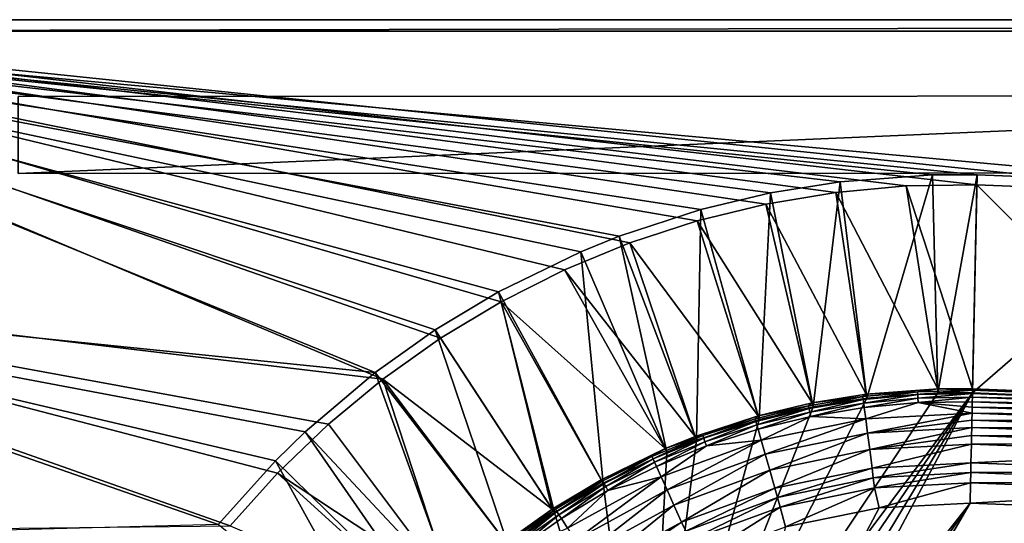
# Model space of a CAD drawing. Header units: metres. Extents: x -1501 to 0, y -1015 to 0.
# Tile 42 of 110: x -1373 to -1117, y -131 to 0. Entities that reach past the tile are written whole.
import ezdxf

# ---------------------------------------------------------------- set-up
doc = ezdxf.new("R2010")
doc.units = ezdxf.units.M

msp = doc.modelspace()

# ---------------------------------------------------------------- linework, layer by layer
at = {"layer": 'None'}
for points in [[(-1501.325195, -66.736176), (-1278.516968, -93.314049), (-1500, 0)], [(-1142.653198, -43.172737), (-1124.282715, -42.87859), (-1500, 0)], [(-1124.282715, -42.87859), (-1063.192383, -45.303387), (-1500, 0)], [(-1500, 0), (-1063.192383, -45.303387), (0, 0)], [(-1278.516968, -93.314049), (-1263.521973, -82.697517), (-1500, 0)], [(-1500, 0), (-1263.521973, -82.697517), (-1247.77356, -73.234535)], [(-1247.77356, -73.234535), (-1231.360352, -64.978317), (-1500, 0)], [(-1231.360352, -64.978317), (-1214.374512, -57.975296), (-1500, 0)], [(-1500, 0), (-1214.374512, -57.975296), (-1196.911743, -52.264854)], [(-1196.911743, -52.264854), (-1179.070068, -47.879101), (-1500, 0)], [(-1179.070068, -47.879101), (-1160.949951, -44.842701), (-1500, 0)], [(-1500, 0), (-1160.949951, -44.842701), (-1142.653198, -43.172737)], [(-1500, 0), (0, 0), (-1500, 0, -45)], [(0, 0), (0, 0, -45), (-1500, 0, -45)], [(-1497.155151, -3, -45), (-1500, 0, -45), (0, 0, -45)], [(-3, -3, -45), (-1497.155151, -3, -45), (0, 0, -45)], [(-1498.281738, -69.39328, -3), (-1497.155151, -3, -3), (-1280.552856, -91.589279, -3)], [(-1280.552856, -91.589279, -3), (-1497.155151, -3, -3), (-1264.947998, -80.514107, -3)], [(-1497.155151, -3, -3), (-1248.534546, -70.677063, -3), (-1264.947998, -80.514107, -3)], [(-3, -3, -3), (-1062.936401, -42.705982, -3), (-1497.155151, -3, -3)], [(-1062.936401, -42.705982, -3), (-1124.226685, -40.271332, -3), (-1497.155151, -3, -3)], [(-1497.155151, -3, -3), (-1124.226685, -40.271332, -3), (-1135.840454, -40.294102, -3)], [(-1135.840454, -40.294102, -3), (-1159.825195, -42.072205, -3), (-1497.155151, -3, -3)], [(-1159.825195, -42.072205, -3), (-1177.90918, -44.982803, -3), (-1497.155151, -3, -3)], [(-1497.155151, -3, -3), (-1177.90918, -44.982803, -3), (-1195.9823, -49.292801, -3)], [(-1195.9823, -49.292801, -3), (-1217.154907, -56.230255, -3), (-1497.155151, -3, -3)], [(-1217.154907, -56.230255, -3), (-1227.109009, -60.244423, -3), (-1497.155151, -3, -3)], [(-1497.155151, -3, -3), (-1227.109009, -60.244423, -3), (-1248.534546, -70.677063, -3)], [(-3, -3, -3), (-1497.155151, -3, -3), (-3, -3, -45)], [(-1497.155151, -3, -3), (-1497.155151, -3, -45), (-3, -3, -45)], [(-1159.825195, -42.072205, -3), (-1135.840454, -40.294102, -3), (-1152.899658, -98.285149, -406)], [(-1135.840454, -40.294102, -3), (-1134.411499, -96.914032, -406), (-1152.899658, -98.285149, -406)], [(-1135.840454, -40.294102, -3), (-1124.226685, -40.271332, -3), (-1134.411499, -96.914032, -406)], [(-1124.226685, -40.271332, -3), (-1125.44397, -96.89621, -406), (-1134.411499, -96.914032, -406)], [(-1124.226685, -40.271332, -3), (-1062.936401, -42.705982, -3), (-1125.44397, -96.89621, -406)], [(-1177.90918, -44.982803, -3), (-1159.825195, -42.072205, -3), (-1166.847046, -100.529968, -406)], [(-1159.825195, -42.072205, -3), (-1152.899658, -98.285149, -406), (-1166.847046, -100.529968, -406)], [(-1134.437378, -95.892776, -377.175201), (-1142.653198, -43.172737), (-1160.949951, -44.842701)], [(-1125.421997, -95.874863, -377.175201), (-1124.282715, -42.87859), (-1142.653198, -43.172737)], [(-1134.437378, -95.892776, -377.175201), (-1125.421997, -95.874863, -377.175201), (-1142.653198, -43.172737)], [(-1062.936401, -42.705982, -3), (-1060.012207, -99.620453, -406), (-1125.44397, -96.89621, -406)], [(-1125.421997, -95.874863, -377.175201), (-1068.877197, -98.073616, -377.175201), (-1124.282715, -42.87859)], [(-1068.877197, -98.073616, -377.175201), (-1063.192383, -45.303387), (-1124.282715, -42.87859)], [(-1195.9823, -49.292801, -3), (-1177.90918, -44.982803, -3), (-1180.786133, -103.854103, -406)], [(-1177.90918, -44.982803, -3), (-1166.847046, -100.529968, -406), (-1180.786133, -103.854103, -406)], [(-1153.024536, -97.271233, -377.175201), (-1160.949951, -44.842701), (-1179.070068, -47.879101)], [(-1153.024536, -97.271233, -377.175201), (-1134.437378, -95.892776, -377.175201), (-1160.949951, -44.842701)], [(-1167.046631, -99.528069, -377.175201), (-1179.070068, -47.879101), (-1196.911743, -52.264854)], [(-1167.046631, -99.528069, -377.175201), (-1153.024536, -97.271233, -377.175201), (-1179.070068, -47.879101)], [(-1217.154907, -56.230255, -3), (-1195.9823, -49.292801, -3), (-1197.112061, -109.2033, -406)], [(-1195.9823, -49.292801, -3), (-1180.786133, -103.854103, -406), (-1197.112061, -109.2033, -406)], [(-1181.060181, -102.86998, -377.175201), (-1196.911743, -52.264854), (-1214.374512, -57.975296)], [(-1181.060181, -102.86998, -377.175201), (-1167.046631, -99.528069, -377.175201), (-1196.911743, -52.264854)], [(-1227.109009, -60.244423, -3), (-1217.154907, -56.230255, -3), (-1204.798462, -112.302994, -406)], [(-1217.154907, -56.230255, -3), (-1197.112061, -109.2033, -406), (-1204.798462, -112.302994, -406)], [(-1197.473633, -108.247818, -377.175201), (-1214.374512, -57.975296), (-1231.360352, -64.978317)], [(-1197.473633, -108.247818, -377.175201), (-1181.060181, -102.86998, -377.175201), (-1214.374512, -57.975296)], [(-1248.534546, -70.677063, -3), (-1227.109009, -60.244423, -3), (-1221.317627, -120.346916, -406)], [(-1227.109009, -60.244423, -3), (-1204.798462, -112.302994, -406), (-1221.317627, -120.346916, -406)], [(-1205.200806, -111.364014, -377.175201), (-1231.360352, -64.978317), (-1247.77356, -73.234535)], [(-1205.200806, -111.364014, -377.175201), (-1197.473633, -108.247818, -377.175201), (-1231.360352, -64.978317)], [(-1305.914063, -117.762787), (-1292.674194, -105.024422), (-1501.325195, -66.736176)], [(-1292.674194, -105.024422), (-1278.516968, -93.314049), (-1501.325195, -66.736176)], [(-1305.914063, -117.762787), (-1501.325195, -66.736176), (-1318.161987, -131.457504)], [(-1501.325195, -66.736176), (-1498.022095, -133.403717), (-1318.161987, -131.457504)], [(-1494.813721, -135.70549, -3), (-1498.281738, -69.39328, -3), (-1321.25708, -131.113937, -3)], [(-1321.25708, -131.113937, -3), (-1498.281738, -69.39328, -3), (-1306.394287, -114.515511, -3)], [(-1498.281738, -69.39328, -3), (-1298.717651, -107.014389, -3), (-1306.394287, -114.515511, -3)], [(-1298.717651, -107.014389, -3), (-1498.281738, -69.39328, -3), (-1280.552856, -91.589279, -3)], [(-1264.947998, -80.514107, -3), (-1248.534546, -70.677063, -3), (-1233.976685, -127.933823, -406)], [(-1248.534546, -70.677063, -3), (-1221.317627, -120.346916, -406), (-1233.976685, -127.933823, -406)], [(-1247.77356, -73.234535), (-1263.521973, -82.697517), (-1234.535278, -127.078514, -377.175201)], [(-1221.808472, -119.451019, -377.175201), (-1247.77356, -73.234535), (-1234.535278, -127.078514, -377.175201)], [(-1221.808472, -119.451019, -377.175201), (-1205.200806, -111.364014, -377.175201), (-1247.77356, -73.234535)], [(-1280.552856, -91.589279, -3), (-1264.947998, -80.514107, -3), (-1246.011963, -136.475662, -406)], [(-1264.947998, -80.514107, -3), (-1233.976685, -127.933823, -406), (-1246.011963, -136.475662, -406)], [(-1234.535278, -127.078514, -377.175201), (-1263.521973, -82.697517), (-1278.516968, -93.314049)], [(-1298.717651, -107.014389, -3), (-1280.552856, -91.589279, -3), (-1260.017334, -148.368332, -406)], [(-1280.552856, -91.589279, -3), (-1246.011963, -136.475662, -406), (-1260.017334, -148.368332, -406)], [(-1292.674194, -105.024422), (-1260.715454, -147.622437, -377.175201), (-1278.516968, -93.314049)], [(-1260.715454, -147.622437, -377.175201), (-1246.63501, -135.666046, -377.175201), (-1278.516968, -93.314049)], [(-1278.516968, -93.314049), (-1246.63501, -135.666046, -377.175201), (-1234.535278, -127.078514, -377.175201)], [(-1210, -210.077194, -406), (-1134.411499, -96.914032, -406), (-1125.44397, -96.89621, -406)], [(-1202.735352, -210.743744, -406), (-1210, -210.077194, -406), (-1125.44397, -96.89621, -406)], [(-1152.899658, -98.285149, -406), (-1134.411499, -96.914032, -406), (-1210, -210.077194, -406)], [(-1125.44397, -96.89621, -406), (-1195.304932, -212.880112, -406), (-1202.735352, -210.743744, -406)], [(-1188.928345, -216.09111, -406), (-1195.304932, -212.880112, -406), (-1125.44397, -96.89621, -406)], [(-1060.012207, -99.620453, -406), (-1188.928345, -216.09111, -406), (-1125.44397, -96.89621, -406)], [(-1153.024536, -97.271233, -377.175201), (-1153.901489, -97.89222, -379.803467), (-1139.679077, -96.597084, -379.803467)], [(-1139.679077, -96.597084, -379.803467), (-1153.901489, -97.89222, -379.803467), (-1153.809204, -98.612053, -382.385681)], [(-1139.679077, -96.597084, -379.803467), (-1153.809204, -98.612053, -382.385681), (-1139.640625, -97.321823, -382.385681)], [(-1134.437378, -95.892776, -377.175201), (-1153.024536, -97.271233, -377.175201), (-1139.679077, -96.597084, -379.803467)], [(-1134.437378, -95.892776, -377.175201), (-1139.679077, -96.597084, -379.803467), (-1125.428711, -96.186562, -378.988251)], [(-1125.428711, -96.186562, -378.988251), (-1139.679077, -96.597084, -379.803467), (-1139.640625, -97.321823, -382.385681)], [(-1125.44812, -97.088898, -382.386566), (-1125.428711, -96.186562, -378.988251), (-1139.640625, -97.321823, -382.385681)], [(-1139.59021, -98.273636, -384.897552), (-1125.44812, -97.088898, -382.386566), (-1139.640625, -97.321823, -382.385681)], [(-1125.468628, -98.042793, -384.898315), (-1125.44812, -97.088898, -382.386566), (-1139.59021, -98.273636, -384.897552)], [(-1125.421997, -95.874863, -377.175201), (-1134.437378, -95.892776, -377.175201), (-1125.428711, -96.186562, -378.988251)], [(-1125.44812, -97.088898, -382.386566), (-1125.468628, -98.042793, -384.898315), (-1068.973633, -99.288857, -382.385681)], [(-1125.428711, -96.186562, -378.988251), (-1125.44812, -97.088898, -382.386566), (-1068.932861, -98.564224, -379.803467)], [(-1125.44812, -97.088898, -382.386566), (-1068.973633, -99.288857, -382.385681), (-1068.932861, -98.564224, -379.803467)], [(-1068.877197, -98.073616, -377.175201), (-1125.421997, -95.874863, -377.175201), (-1125.428711, -96.186562, -378.988251)], [(-1068.932861, -98.564224, -379.803467), (-1068.877197, -98.073616, -377.175201), (-1125.428711, -96.186562, -378.988251)], [(-1166.847046, -100.529968, -406), (-1152.899658, -98.285149, -406), (-1210, -210.077194, -406)], [(-1181.770264, -221.770325, -406), (-1188.928345, -216.09111, -406), (-1060.012207, -99.620453, -406)], [(-1176.091064, -228.928284, -406), (-1181.770264, -221.770325, -406), (-1060.012207, -99.620453, -406)], [(-1167.046631, -99.528069, -377.175201), (-1181.060181, -102.86998, -377.175201), (-1168.00415, -100.236336, -379.803467)], [(-1060.012207, -99.620453, -406), (-994.370544, -105.012535, -406), (-1176.091064, -228.928284, -406)], [(-1167.046631, -99.528069, -377.175201), (-1168.00415, -100.236336, -379.803467), (-1153.901489, -97.89222, -379.803467)], [(-1153.901489, -97.89222, -379.803467), (-1168.00415, -100.236336, -379.803467), (-1167.858398, -100.947281, -382.385681)], [(-1153.901489, -97.89222, -379.803467), (-1167.858398, -100.947281, -382.385681), (-1153.809204, -98.612053, -382.385681)], [(-1153.809204, -98.612053, -382.385681), (-1167.858398, -100.947281, -382.385681), (-1167.666992, -101.880981, -384.897552)], [(-1153.809204, -98.612053, -382.385681), (-1167.666992, -101.880981, -384.897552), (-1153.687988, -99.557419, -384.897552)], [(-1153.687988, -99.557419, -384.897552), (-1167.666992, -101.880981, -384.897552), (-1167.431274, -103.03038, -387.314758)], [(-1167.431274, -103.03038, -387.314758), (-1153.538696, -100.721184, -387.314758), (-1153.687988, -99.557419, -384.897552)], [(-1153.024536, -97.271233, -377.175201), (-1167.046631, -99.528069, -377.175201), (-1153.901489, -97.89222, -379.803467)], [(-1139.640625, -97.321823, -382.385681), (-1153.809204, -98.612053, -382.385681), (-1153.687988, -99.557419, -384.897552)], [(-1153.687988, -99.557419, -384.897552), (-1139.59021, -98.273636, -384.897552), (-1139.640625, -97.321823, -382.385681)], [(-1153.538696, -100.721184, -387.314758), (-1139.59021, -98.273636, -384.897552), (-1153.687988, -99.557419, -384.897552)], [(-1139.528198, -99.445335, -387.314758), (-1139.59021, -98.273636, -384.897552), (-1153.538696, -100.721184, -387.314758)], [(-1153.161011, -103.666794, -391.779236), (-1139.528198, -99.445335, -387.314758), (-1153.538696, -100.721184, -387.314758)], [(-1139.528198, -99.445335, -387.314758), (-1153.161011, -103.666794, -391.779236), (-1125.557617, -102.186386, -391.779541)], [(-1139.528198, -99.445335, -387.314758), (-1125.468628, -98.042793, -384.898315), (-1139.59021, -98.273636, -384.897552)], [(-1125.493896, -99.217369, -387.314301), (-1125.468628, -98.042793, -384.898315), (-1139.528198, -99.445335, -387.314758)], [(-1125.52356, -100.602478, -389.614227), (-1125.493896, -99.217369, -387.314301), (-1139.528198, -99.445335, -387.314758)], [(-1125.52356, -100.602478, -389.614227), (-1139.528198, -99.445335, -387.314758), (-1125.557617, -102.186386, -391.779541)], [(-1125.493896, -99.217369, -387.314301), (-1125.52356, -100.602478, -389.614227), (-1069.09314, -101.412064, -387.314758)], [(-1125.468628, -98.042793, -384.898315), (-1125.493896, -99.217369, -387.314301), (-1069.027222, -100.240532, -384.897552)], [(-1125.493896, -99.217369, -387.314301), (-1069.09314, -101.412064, -387.314758), (-1069.027222, -100.240532, -384.897552)], [(-1125.468628, -98.042793, -384.898315), (-1069.027222, -100.240532, -384.897552), (-1068.973633, -99.288857, -382.385681)], [(-1210, -210.077194, -406), (-1180.786133, -103.854103, -406), (-1166.847046, -100.529968, -406)], [(-1181.060181, -102.86998, -377.175201), (-1181.891357, -103.61441, -379.803467), (-1168.00415, -100.236336, -379.803467)], [(-1168.00415, -100.236336, -379.803467), (-1181.891357, -103.61441, -379.803467), (-1181.692993, -104.312553, -382.385681)], [(-1168.00415, -100.236336, -379.803467), (-1181.692993, -104.312553, -382.385681), (-1167.858398, -100.947281, -382.385681)], [(-1167.858398, -100.947281, -382.385681), (-1181.692993, -104.312553, -382.385681), (-1181.432495, -105.229439, -384.897552)], [(-1167.858398, -100.947281, -382.385681), (-1181.432495, -105.229439, -384.897552), (-1167.666992, -101.880981, -384.897552)], [(-1167.666992, -101.880981, -384.897552), (-1181.432495, -105.229439, -384.897552), (-1181.111694, -106.358139, -387.314758)], [(-1167.666992, -101.880981, -384.897552), (-1181.111694, -106.358139, -387.314758), (-1167.431274, -103.03038, -387.314758)], [(-1153.161011, -103.666794, -391.779236), (-1153.538696, -100.721184, -387.314758), (-1167.431274, -103.03038, -387.314758)], [(-1125.557617, -102.186386, -391.779541), (-1153.161011, -103.666794, -391.779236), (-1152.688843, -107.349121, -395.641296)], [(-1152.688843, -107.349121, -395.641296), (-1125.595703, -103.956543, -393.793762), (-1125.557617, -102.186386, -391.779541)], [(-1125.557617, -102.186386, -391.779541), (-1125.595703, -103.956543, -393.793762), (-1069.26001, -104.377335, -391.779236)], [(-1125.52356, -100.602478, -389.614227), (-1125.557617, -102.186386, -391.779541), (-1069.171021, -102.795181, -389.61441)], [(-1125.557617, -102.186386, -391.779541), (-1069.26001, -104.377335, -391.779236), (-1069.171021, -102.795181, -389.61441)], [(-1125.52356, -100.602478, -389.614227), (-1069.171021, -102.795181, -389.61441), (-1069.09314, -101.412064, -387.314758)], [(-1197.112061, -109.2033, -406), (-1180.786133, -103.854103, -406), (-1210, -210.077194, -406)], [(-1181.060181, -102.86998, -377.175201), (-1197.473633, -108.247818, -377.175201), (-1195.472778, -108.010994, -379.803467)], [(-1181.891357, -103.61441, -379.803467), (-1181.060181, -102.86998, -377.175201), (-1195.472778, -108.010994, -379.803467)], [(-1181.891357, -103.61441, -379.803467), (-1195.472778, -108.010994, -379.803467), (-1195.2229, -108.692474, -382.385681)], [(-1181.891357, -103.61441, -379.803467), (-1195.2229, -108.692474, -382.385681), (-1181.692993, -104.312553, -382.385681)], [(-1181.692993, -104.312553, -382.385681), (-1195.2229, -108.692474, -382.385681), (-1194.894775, -109.587471, -384.897552)], [(-1181.692993, -104.312553, -382.385681), (-1194.894775, -109.587471, -384.897552), (-1181.432495, -105.229439, -384.897552)], [(-1167.431274, -103.03038, -387.314758), (-1181.111694, -106.358139, -387.314758), (-1180.299927, -109.215004, -391.779236)], [(-1180.299927, -109.215004, -391.779236), (-1153.161011, -103.666794, -391.779236), (-1167.431274, -103.03038, -387.314758)], [(-1179.285156, -112.786392, -395.641296), (-1153.161011, -103.666794, -391.779236), (-1180.299927, -109.215004, -391.779236)], [(-1153.161011, -103.666794, -391.779236), (-1179.285156, -112.786392, -395.641296), (-1152.688843, -107.349121, -395.641296)], [(-1125.637451, -105.898819, -395.641296), (-1125.595703, -103.956543, -393.793762), (-1152.688843, -107.349121, -395.641296)], [(-1125.595703, -103.956543, -393.793762), (-1125.637451, -105.898819, -395.641296), (-1069.359497, -106.144897, -393.793457)], [(-1125.595703, -103.956543, -393.793762), (-1069.359497, -106.144897, -393.793457), (-1069.26001, -104.377335, -391.779236)], [(-1306.394287, -114.515511, -3), (-1298.717651, -107.014389, -3), (-1265.94519, -154.160522, -406)], [(-1260.715454, -147.622437, -377.175201), (-1292.674194, -105.024422), (-1305.914063, -117.762787)], [(-1298.717651, -107.014389, -3), (-1260.017334, -148.368332, -406), (-1265.94519, -154.160522, -406)], [(-1181.432495, -105.229439, -384.897552), (-1194.894775, -109.587471, -384.897552), (-1194.490845, -110.689232, -387.314758)], [(-1181.432495, -105.229439, -384.897552), (-1194.490845, -110.689232, -387.314758), (-1181.111694, -106.358139, -387.314758)], [(-1181.111694, -106.358139, -387.314758), (-1194.490845, -110.689232, -387.314758), (-1180.299927, -109.215004, -391.779236)], [(-1152.688843, -107.349121, -395.641296), (-1179.285156, -112.786392, -395.641296), (-1178.098511, -116.962257, -398.780426)], [(-1178.098511, -116.962257, -398.780426), (-1152.136841, -111.654701, -398.780426), (-1152.688843, -107.349121, -395.641296)], [(-994.370544, -105.012535, -406), (-1172.880127, -235.304947, -406), (-1176.091064, -228.928284, -406)], [(-994.370544, -105.012535, -406), (-928.658752, -113.104782, -406), (-1172.880127, -235.304947, -406)], [(-1152.136841, -111.654701, -398.780426), (-1125.637451, -105.898819, -395.641296), (-1152.688843, -107.349121, -395.641296)], [(-1125.682617, -107.998238, -397.307983), (-1125.637451, -105.898819, -395.641296), (-1152.136841, -111.654701, -398.780426)], [(-1125.637451, -105.898819, -395.641296), (-1125.682617, -107.998238, -397.307983), (-1069.468628, -108.084236, -395.641296)], [(-1125.637451, -105.898819, -395.641296), (-1069.468628, -108.084236, -395.641296), (-1069.359497, -106.144897, -393.793457)], [(-1204.798462, -112.302994, -406), (-1197.112061, -109.2033, -406), (-1210, -210.077194, -406)], [(-1195.472778, -108.010994, -379.803467), (-1205.200806, -111.364014, -377.175201), (-1208.680298, -113.408646, -379.803467)], [(-1208.680298, -113.408646, -379.803467), (-1208.380371, -114.069672, -382.385681), (-1195.472778, -108.010994, -379.803467)], [(-1195.472778, -108.010994, -379.803467), (-1208.380371, -114.069672, -382.385681), (-1195.2229, -108.692474, -382.385681)], [(-1195.2229, -108.692474, -382.385681), (-1208.380371, -114.069672, -382.385681), (-1207.98645, -114.937805, -384.897552)], [(-1195.2229, -108.692474, -382.385681), (-1207.98645, -114.937805, -384.897552), (-1194.894775, -109.587471, -384.897552)], [(-1194.894775, -109.587471, -384.897552), (-1207.98645, -114.937805, -384.897552), (-1207.501587, -116.006493, -387.314758)], [(-1194.894775, -109.587471, -384.897552), (-1207.501587, -116.006493, -387.314758), (-1194.490845, -110.689232, -387.314758)], [(-1180.299927, -109.215004, -391.779236), (-1194.490845, -110.689232, -387.314758), (-1206.274414, -118.711464, -391.779236)], [(-1180.299927, -109.215004, -391.779236), (-1206.274414, -118.711464, -391.779236), (-1204.740234, -122.092957, -395.641296)], [(-1195.472778, -108.010994, -379.803467), (-1197.473633, -108.247818, -377.175201), (-1205.200806, -111.364014, -377.175201)], [(-1204.740234, -122.092957, -395.641296), (-1179.285156, -112.786392, -395.641296), (-1180.299927, -109.215004, -391.779236)], [(-1125.730713, -110.23877, -398.780975), (-1125.682617, -107.998238, -397.307983), (-1152.136841, -111.654701, -398.780426)], [(-1125.682617, -107.998238, -397.307983), (-1125.730713, -110.23877, -398.780975), (-1069.58667, -110.181084, -397.307617)], [(-1125.682617, -107.998238, -397.307983), (-1069.58667, -110.181084, -397.307617), (-1069.468628, -108.084236, -395.641296)], [(-1205.200806, -111.364014, -377.175201), (-1221.808472, -119.451019, -377.175201), (-1208.680298, -113.408646, -379.803467)], [(-1210, -210.077194, -406), (-1221.317627, -120.346916, -406), (-1204.798462, -112.302994, -406)], [(-1194.490845, -110.689232, -387.314758), (-1207.501587, -116.006493, -387.314758), (-1206.274414, -118.711464, -391.779236)], [(-1152.136841, -111.654701, -398.780426), (-1178.098511, -116.962257, -398.780426), (-1176.7771, -121.612518, -401.100159)], [(-1151.521973, -116.449417, -401.100159), (-1152.136841, -111.654701, -398.780426), (-1176.7771, -121.612518, -401.100159)], [(-1125.730713, -110.23877, -398.780975), (-1152.136841, -111.654701, -398.780426), (-1151.521973, -116.449417, -401.100159)], [(-1125.834717, -115.072739, -401.100342), (-1125.730713, -110.23877, -398.780975), (-1151.521973, -116.449417, -401.100159)], [(-1125.730713, -110.23877, -398.780975), (-1125.834717, -115.072739, -401.100342), (-1069.712524, -112.418564, -398.780426)], [(-1125.834717, -115.072739, -401.100342), (-1069.984253, -117.245285, -401.100159), (-1069.712524, -112.418564, -398.780426)], [(-1125.730713, -110.23877, -398.780975), (-1069.712524, -112.418564, -398.780426), (-1069.58667, -110.181084, -397.307617)], [(-1321.25708, -131.113937, -3), (-1306.394287, -114.515511, -3), (-1277.405518, -166.959427, -406)], [(-1306.394287, -114.515511, -3), (-1265.94519, -154.160522, -406), (-1277.405518, -166.959427, -406)], [(-1208.680298, -113.408646, -379.803467), (-1221.808472, -119.451019, -377.175201), (-1221.45166, -119.789421, -379.803467)], [(-1221.103394, -120.426262, -382.385681), (-1208.680298, -113.408646, -379.803467), (-1221.45166, -119.789421, -379.803467)], [(-1208.380371, -114.069672, -382.385681), (-1208.680298, -113.408646, -379.803467), (-1221.103394, -120.426262, -382.385681)], [(-1220.645996, -121.262642, -384.897552), (-1208.380371, -114.069672, -382.385681), (-1221.103394, -120.426262, -382.385681)], [(-1207.98645, -114.937805, -384.897552), (-1208.380371, -114.069672, -382.385681), (-1220.645996, -121.262642, -384.897552)], [(-1220.082886, -122.292229, -387.314758), (-1207.98645, -114.937805, -384.897552), (-1220.645996, -121.262642, -384.897552)], [(-1207.501587, -116.006493, -387.314758), (-1207.98645, -114.937805, -384.897552), (-1220.082886, -122.292229, -387.314758)], [(-1204.740234, -122.092957, -395.641296), (-1202.946289, -126.046791, -398.780426), (-1179.285156, -112.786392, -395.641296)], [(-1179.285156, -112.786392, -395.641296), (-1202.946289, -126.046791, -398.780426), (-1178.098511, -116.962257, -398.780426)], [(-928.658752, -113.104782, -406), (-1170.743774, -242.735291, -406), (-1172.880127, -235.304947, -406)], [(-1170.743774, -242.735291, -406), (-928.658752, -113.104782, -406), (-1170.077148, -250, -406)], [(-928.658752, -113.104782, -406), (-863.073975, -123.910141, -406), (-1170.077148, -250, -406)], [(-1206.274414, -118.711464, -391.779236), (-1207.501587, -116.006493, -387.314758), (-1220.082886, -122.292229, -387.314758)], [(-1178.098511, -116.962257, -398.780426), (-1202.946289, -126.046791, -398.780426), (-1200.948608, -130.449799, -401.100159)], [(-1176.7771, -121.612518, -401.100159), (-1178.098511, -116.962257, -398.780426), (-1200.948608, -130.449799, -401.100159)], [(-1151.521973, -116.449417, -401.100159), (-1176.7771, -121.612518, -401.100159), (-1176.078247, -124.072128, -401.92572)], [(-1151.196899, -118.985428, -401.92572), (-1151.521973, -116.449417, -401.100159), (-1176.078247, -124.072128, -401.92572)], [(-1125.834717, -115.072739, -401.100342), (-1151.521973, -116.449417, -401.100159), (-1151.196899, -118.985428, -401.92572)], [(-1125.889648, -117.628143, -401.927521), (-1125.834717, -115.072739, -401.100342), (-1151.196899, -118.985428, -401.92572)], [(-1125.834717, -115.072739, -401.100342), (-1125.889648, -117.628143, -401.927521), (-1069.984253, -117.245285, -401.100159)], [(-1125.889648, -117.628143, -401.927521), (-1070.12793, -119.798225, -401.92572), (-1069.984253, -117.245285, -401.100159)], [(-1266.674805, -153.445435, -377.175201), (-1305.914063, -117.762787), (-1318.161987, -131.457504)], [(-1266.674805, -153.445435, -377.175201), (-1260.715454, -147.622437, -377.175201), (-1305.914063, -117.762787)], [(-1221.808472, -119.451019, -377.175201), (-1234.535278, -127.078514, -377.175201), (-1233.724976, -127.135361, -379.803467)], [(-1221.45166, -119.789421, -379.803467), (-1221.808472, -119.451019, -377.175201), (-1233.724976, -127.135361, -379.803467)], [(-1233.330078, -127.744362, -382.385681), (-1221.45166, -119.789421, -379.803467), (-1233.724976, -127.135361, -379.803467)], [(-1233.330078, -127.744362, -382.385681), (-1221.103394, -120.426262, -382.385681), (-1221.45166, -119.789421, -379.803467)], [(-1228.537842, -135.1362, -395.641296), (-1206.274414, -118.711464, -391.779236), (-1230.557617, -132.020828, -391.779236)], [(-1230.557617, -132.020828, -391.779236), (-1206.274414, -118.711464, -391.779236), (-1220.082886, -122.292229, -387.314758)], [(-1206.274414, -118.711464, -391.779236), (-1228.537842, -135.1362, -395.641296), (-1204.740234, -122.092957, -395.641296)], [(-1151.196899, -118.985428, -401.92572), (-1176.078247, -124.072128, -401.92572), (-1175.362061, -126.59243, -402.52005)], [(-1150.863647, -121.58403, -402.52005), (-1151.196899, -118.985428, -401.92572), (-1175.362061, -126.59243, -402.52005)], [(-1125.889648, -117.628143, -401.927521), (-1151.196899, -118.985428, -401.92572), (-1150.863647, -121.58403, -402.52005)], [(-1125.945923, -120.247627, -402.522797), (-1125.889648, -117.628143, -401.927521), (-1150.863647, -121.58403, -402.52005)], [(-1125.889648, -117.628143, -401.927521), (-1125.945923, -120.247627, -402.522797), (-1070.12793, -119.798225, -401.92572)], [(-1125.945923, -120.247627, -402.522797), (-1070.275146, -122.414169, -402.52005), (-1070.12793, -119.798225, -401.92572)], [(-1233.976685, -127.933823, -406), (-1221.317627, -120.346916, -406), (-1210, -210.077194, -406)], [(-1232.811523, -128.544174, -384.897552), (-1221.103394, -120.426262, -382.385681), (-1233.330078, -127.744362, -382.385681)], [(-1232.811523, -128.544174, -384.897552), (-1220.645996, -121.262642, -384.897552), (-1221.103394, -120.426262, -382.385681)], [(-1232.173218, -129.528748, -387.314758), (-1220.645996, -121.262642, -384.897552), (-1232.811523, -128.544174, -384.897552)], [(-1220.082886, -122.292229, -387.314758), (-1220.645996, -121.262642, -384.897552), (-1232.173218, -129.528748, -387.314758)], [(-1230.557617, -132.020828, -391.779236), (-1220.082886, -122.292229, -387.314758), (-1232.173218, -129.528748, -387.314758)], [(-1228.537842, -135.1362, -395.641296), (-1226.176147, -138.778854, -398.780426), (-1204.740234, -122.092957, -395.641296)], [(-1226.176147, -138.778854, -398.780426), (-1202.946289, -126.046791, -398.780426), (-1204.740234, -122.092957, -395.641296)], [(-1176.7771, -121.612518, -401.100159), (-1200.948608, -130.449799, -401.100159), (-1199.89209, -132.778641, -401.92572)], [(-1176.078247, -124.072128, -401.92572), (-1176.7771, -121.612518, -401.100159), (-1199.89209, -132.778641, -401.92572)], [(-1175.362061, -126.59243, -402.52005), (-1173.95752, -131.733139, -403), (-1150.863647, -121.58403, -402.52005)], [(-1173.95752, -131.733139, -403), (-1149.698486, -126.794411, -403), (-1150.863647, -121.58403, -402.52005)], [(-1150.863647, -121.58403, -402.52005), (-1149.698486, -126.794411, -403), (-1125.945923, -120.247627, -402.522797)], [(-1149.698486, -126.794411, -403), (-1126.060425, -125.576042, -403), (-1125.945923, -120.247627, -402.522797)], [(-1125.945923, -120.247627, -402.522797), (-1126.060425, -125.576042, -403), (-1070.275146, -122.414169, -402.52005)], [(-1126.060425, -125.576042, -403), (-1070.573486, -127.7332, -403), (-1070.275146, -122.414169, -402.52005)], [(-1176.078247, -124.072128, -401.92572), (-1199.89209, -132.778641, -401.92572), (-1198.809326, -135.164932, -402.52005)], [(-1175.362061, -126.59243, -402.52005), (-1176.078247, -124.072128, -401.92572), (-1198.809326, -135.164932, -402.52005)], [(-1170.077148, -250, -406), (-863.073975, -123.910141, -406), (-1170.743774, -257.264709, -406)], [(-863.073975, -123.910141, -406), (-797.747375, -137.438324, -406), (-1170.743774, -257.264709, -406)], [(-1234.535278, -127.078514, -377.175201), (-1246.63501, -135.666046, -377.175201), (-1245.437744, -135.421844, -379.803467)], [(-1233.724976, -127.135361, -379.803467), (-1234.535278, -127.078514, -377.175201), (-1245.437744, -135.421844, -379.803467)], [(-1244.998535, -135.999435, -382.385681), (-1233.724976, -127.135361, -379.803467), (-1245.437744, -135.421844, -379.803467)], [(-1244.998535, -135.999435, -382.385681), (-1233.330078, -127.744362, -382.385681), (-1233.724976, -127.135361, -379.803467)], [(-1244.421753, -136.757996, -384.897552), (-1233.330078, -127.744362, -382.385681), (-1244.998535, -135.999435, -382.385681)], [(-1244.421753, -136.757996, -384.897552), (-1232.811523, -128.544174, -384.897552), (-1233.330078, -127.744362, -382.385681)], [(-1202.946289, -126.046791, -398.780426), (-1226.176147, -138.778854, -398.780426), (-1223.546265, -142.835342, -401.100159)], [(-1200.948608, -130.449799, -401.100159), (-1202.946289, -126.046791, -398.780426), (-1223.546265, -142.835342, -401.100159)], [(-1198.809326, -135.164932, -402.52005), (-1196.598389, -140.03772, -403), (-1175.362061, -126.59243, -402.52005)], [(-1196.598389, -140.03772, -403), (-1173.95752, -131.733139, -403), (-1175.362061, -126.59243, -402.52005)], [(-1149.698486, -126.794411, -403), (-1195.942505, -214.49057, -403), (-1126.060425, -125.576042, -403)], [(-1195.942505, -214.49057, -403), (-1189.841309, -217.562958, -403), (-1126.060425, -125.576042, -403)], [(-1149.698486, -126.794411, -403), (-1173.95752, -131.733139, -403), (-1195.942505, -214.49057, -403)], [(-1126.060425, -125.576042, -403), (-1189.841309, -217.562958, -403), (-1182.995117, -222.995056, -403)], [(-1070.573486, -127.7332, -403), (-1126.060425, -125.576042, -403), (-1182.995117, -222.995056, -403)], [(-1070.573486, -127.7332, -403), (-1182.995117, -222.995056, -403), (-1177.562988, -229.841339, -403)], [(-1015.17218, -131.817627, -403), (-1070.573486, -127.7332, -403), (-1177.562988, -229.841339, -403)], [(-1246.011963, -136.475662, -406), (-1233.976685, -127.933823, -406), (-1210, -210.077194, -406)], [(-1243.71167, -137.691803, -387.314758), (-1232.811523, -128.544174, -384.897552), (-1244.421753, -136.757996, -384.897552)], [(-1243.71167, -137.691803, -387.314758), (-1232.173218, -129.528748, -387.314758), (-1232.811523, -128.544174, -384.897552)], [(-1230.557617, -132.020828, -391.779236), (-1232.173218, -129.528748, -387.314758), (-1243.71167, -137.691803, -387.314758)], [(-1200.948608, -130.449799, -401.100159), (-1223.546265, -142.835342, -401.100159), (-1222.155273, -144.980881, -401.92572)], [(-1199.89209, -132.778641, -401.92572), (-1200.948608, -130.449799, -401.100159), (-1222.155273, -144.980881, -401.92572)]]:
    msp.add_3dface(points, dxfattribs=at)
at = {"layer": 'None01'}
for points in [[(-1373.256226, -19.955652, -410), (-1373.248901, -39.95565, -410), (-906.313965, -19.783819, -410)], [(-906.313965, -19.783819, -410), (-906.313965, -19.783819, -430), (-1373.256226, -19.955652, -410)], [(-906.313965, -19.783819, -430), (-1373.256226, -19.955652, -430), (-1373.256226, -19.955652, -410)], [(-906.313965, -19.783819, -430), (-1373.248901, -39.95565, -430), (-1373.256226, -19.955652, -430)], [(-1373.248901, -39.95565, -410), (-906.306641, -39.783817, -410), (-906.313965, -19.783819, -410)], [(-906.306641, -39.783817, -430), (-1373.248901, -39.95565, -430), (-906.313965, -19.783819, -430)], [(-1373.248901, -39.95565, -410), (-1373.248901, -39.95565, -430), (-906.306641, -39.783817, -410)], [(-1373.248901, -39.95565, -430), (-906.306641, -39.783817, -430), (-906.306641, -39.783817, -410)], [(-1420.450195, -116.977798, -410), (-953.507996, -712.491272, -410), (-1404.711548, -104.637085, -410)], [(-1420.450195, -116.977798, -430), (-1404.711548, -104.637085, -430), (-953.507996, -712.491272, -430)], [(-1404.711548, -104.637085, -410), (-953.507996, -712.491272, -410), (-937.769287, -700.150574, -410)], [(-937.769287, -700.150574, -410), (-937.769287, -700.150574, -430), (-1404.711548, -104.637085, -410)], [(-937.769287, -700.150574, -430), (-1404.711548, -104.637085, -430), (-1404.711548, -104.637085, -410)], [(-1404.711548, -104.637085, -430), (-937.769287, -700.150574, -430), (-953.507996, -712.491272, -430)], [(-953.507996, -712.491272, -410), (-1420.450195, -116.977798, -410), (-953.507996, -712.491272, -430)], [(-1420.450195, -116.977798, -410), (-1420.450195, -116.977798, -430), (-953.507996, -712.491272, -430)]]:
    msp.add_3dface(points, dxfattribs=at)

doc.saveas('drawing.dxf')
